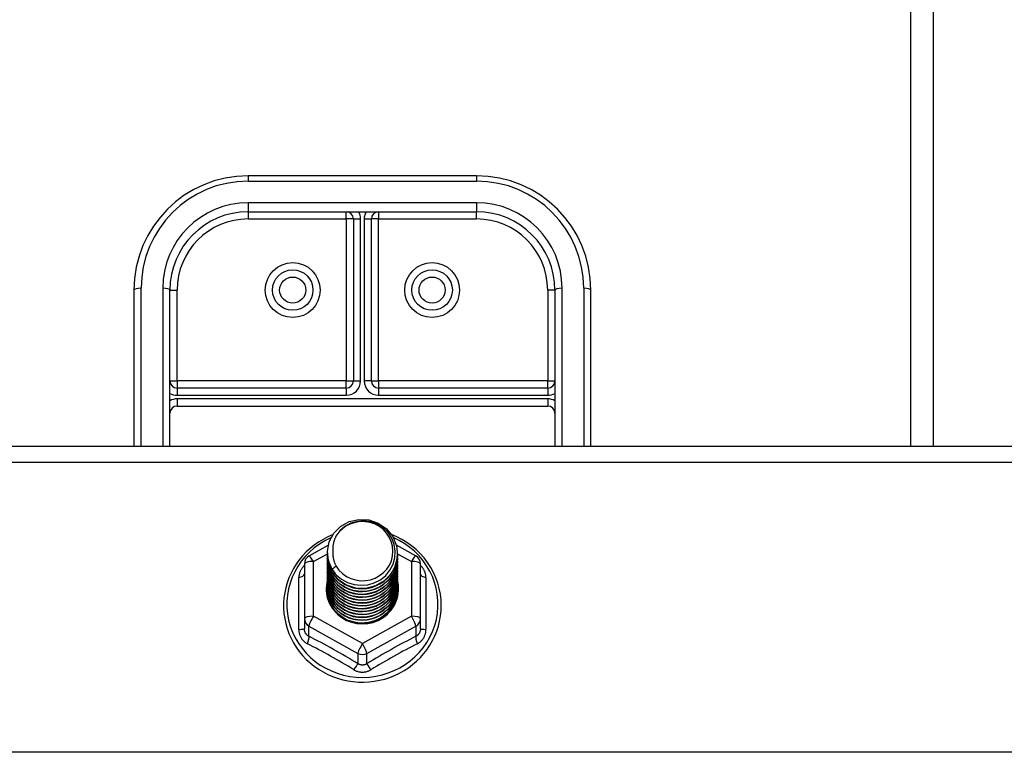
# Model space of a CAD drawing. Header units: inches. Extents: x 48.1 to 120.1, y 31.5 to 55.7.
# Tile 71 of 85: x 111.1 to 115.4, y 41 to 44.2. Entities that reach past the tile are written whole.
import ezdxf

# ---------------------------------------------------------------- set-up
doc = ezdxf.new("R2010")
doc.units = ezdxf.units.IN
doc.header["$MEASUREMENT"] = 0
doc.layers.add('Visible Edges(ANSI)', color=7, linetype='Continuous', lineweight=25)
doc.layers.add('Visible Tangent Edges(ANSI)', color=7, linetype='Continuous', lineweight=25)

msp = doc.modelspace()

# ---------------------------------------------------------------- linework, layer by layer
at = {"layer": 'Visible Edges(ANSI)'}
for p, q in [((115.0538, 42.3362), (115.0538, 45.9505)), ((113.0538, 43.5191), (112.0538, 43.5191)), ((112.0538, 43.3616), (113.0538, 43.3616)), ((112.5145, 43.3301), (112.5145, 42.6219)), ((112.5932, 42.6219), (112.5932, 43.3301)), ((111.5538, 43.0191), (111.5538, 42.3362)), ((111.7113, 42.3362), (111.7113, 43.0191)), ((113.3963, 43.0191), (113.3963, 42.3362)), ((113.5538, 42.3362), (113.5538, 43.0191)), ((112.483, 42.5905), (111.7428, 42.5905)), ((113.3649, 42.5905), (112.6247, 42.5905)), ((111.7428, 42.5117), (113.3649, 42.5117)), ((64.5538, 42.3362), (118.5538, 42.3362)), ((112.3201, 41.8561), (112.404, 41.9029)), ((112.7021, 41.9038), (112.7876, 41.8561)), ((112.4003, 41.8705), (112.4003, 41.8709)), ((112.4003, 41.8579), (112.4003, 41.8583)), ((112.4003, 41.8454), (112.4003, 41.8458)), ((112.7074, 41.8642), (112.7074, 41.8646)), ((112.7074, 41.8517), (112.7074, 41.8521)), ((112.2999, 41.8217), (112.2999, 41.5821)), ((112.4003, 41.8328), (112.4003, 41.8333)), ((112.4003, 41.8203), (112.4003, 41.8207)), ((112.4003, 41.8078), (112.4003, 41.8082)), ((112.7074, 41.8391), (112.7074, 41.8395)), ((112.7074, 41.8266), (112.7074, 41.827)), ((112.7074, 41.814), (112.7074, 41.8144)), ((112.8078, 41.5821), (112.8078, 41.8217)), ((112.4003, 41.7952), (112.4003, 41.7956)), ((112.4003, 41.7827), (112.4003, 41.7831)), ((112.4003, 41.7702), (112.4003, 41.7706)), ((112.7074, 41.8015), (112.7074, 41.8019)), ((112.7074, 41.789), (112.7074, 41.7894)), ((112.7074, 41.7764), (112.7074, 41.7768)), ((112.7074, 41.7639), (112.7074, 41.7643)), ((112.4003, 41.7576), (112.4003, 41.758)), ((112.4003, 41.7451), (112.4003, 41.7455)), ((112.4003, 41.7325), (112.4003, 41.7329)), ((112.4003, 41.72), (112.4003, 41.7204)), ((112.7074, 41.7513), (112.7074, 41.7518)), ((112.7074, 41.7388), (112.7074, 41.7392)), ((112.7074, 41.7263), (112.7074, 41.7267)), ((112.7074, 41.7137), (112.7074, 41.7141)), ((112.2999, 41.5821), (112.2999, 41.5373)), ((112.5346, 41.5634), (112.5341, 41.5606)), ((112.8078, 41.5373), (112.8078, 41.5821))]:
    msp.add_line(p, q, dxfattribs=at)
at = {"layer": 'Visible Edges(ANSI)', "flags": 128}
for points in [[(112.4212, 41.7971), (112.4048, 41.8357), (112.4004, 41.8772), (112.4085, 41.9181), (112.4283, 41.9552), (112.4584, 41.9854), (112.4961, 42.0061), (112.5385, 42.0157), (112.5821, 42.0133), (112.6235, 41.9991), (112.6592, 41.9742), (112.6864, 41.9406), (112.7029, 41.9008), (112.7072, 41.8582), (112.6992, 41.8161), (112.6794, 41.7779), (112.6494, 41.7466), (112.6117, 41.7247), (112.5693, 41.7139), (112.5256, 41.7151), (112.4843, 41.7282), (112.4485, 41.7519), (112.4213, 41.7844), (112.4048, 41.8229), (112.4004, 41.8644)], [(112.4398, 41.7725), (112.4626, 41.7537), (112.4887, 41.7395), (112.5173, 41.7306), (112.5472, 41.7274), (112.5771, 41.73), (112.606, 41.7383), (112.6326, 41.7521), (112.6558, 41.7708), (112.6746, 41.7936), (112.6883, 41.8197), (112.6961, 41.848), (112.6978, 41.8772), (112.6933, 41.9061), (112.6826, 41.9335), (112.6663, 41.9581), (112.6451, 41.9788), (112.6198, 41.9947), (112.5917, 42.005), (112.5619, 42.0092), (112.532, 42.0072), (112.5033, 41.9989), (112.4773, 41.9847), (112.4551, 41.9654), (112.438, 41.9418)], [(112.4235, 41.9483), (112.4023, 41.9391), (112.3817, 41.9285), (112.3619, 41.9165), (112.343, 41.9034), (112.325, 41.889), (112.3081, 41.8734), (112.2923, 41.8568), (112.2777, 41.8392), (112.2643, 41.8206), (112.2523, 41.8012), (112.2416, 41.7811), (112.2324, 41.7603), (112.2246, 41.7389), (112.2184, 41.7171), (112.2136, 41.6949), (112.2105, 41.6725), (112.2089, 41.6498), (112.2089, 41.6272), (112.2104, 41.6046), (112.2136, 41.5821), (112.2183, 41.5599), (112.2246, 41.5381), (112.2323, 41.5167), (112.2415, 41.4959), (112.2522, 41.4758), (112.2642, 41.4564), (112.2776, 41.4378), (112.2922, 41.4202), (112.308, 41.4035), (112.3249, 41.388), (112.3428, 41.3736), (112.3617, 41.3604), (112.3815, 41.3484), (112.4021, 41.3378), (112.4233, 41.3286), (112.4451, 41.3208), (112.4675, 41.3144), (112.4902, 41.3095), (112.5132, 41.3061), (112.5363, 41.3042), (112.5596, 41.3038), (112.5828, 41.3049), (112.6059, 41.3076), (112.6288, 41.3118), (112.6513, 41.3174), (112.6734, 41.3245), (112.6949, 41.333), (112.7159, 41.3429), (112.736, 41.3542), (112.7554, 41.3668), (112.7738, 41.3806), (112.7913, 41.3955), (112.8077, 41.4116), (112.8229, 41.4288), (112.8369, 41.4469), (112.8496, 41.4659), (112.8609, 41.4856), (112.8709, 41.5061), (112.8794, 41.5272), (112.8864, 41.5488), (112.8919, 41.5709), (112.8958, 41.5932), (112.8982, 41.6157), (112.899, 41.6384)], [(112.438, 41.9418), (112.4367, 41.9393), (112.4355, 41.9367), (112.4343, 41.9342), (112.4332, 41.9316), (112.4322, 41.929), (112.4312, 41.9263), (112.4303, 41.9237), (112.4294, 41.921), (112.4286, 41.9183), (112.4279, 41.9156), (112.4272, 41.9128), (112.4266, 41.9101), (112.426, 41.9073), (112.4255, 41.9046), (112.4251, 41.9018), (112.4247, 41.899), (112.4244, 41.8962), (112.4242, 41.8934), (112.424, 41.8906), (112.4239, 41.8878), (112.4238, 41.885), (112.4239, 41.8822), (112.424, 41.8794), (112.4241, 41.8766)], [(112.899, 41.6384), (112.898, 41.6634), (112.8951, 41.6883), (112.8903, 41.7129), (112.8836, 41.7371), (112.8751, 41.7607), (112.8648, 41.7836), (112.8527, 41.8057), (112.839, 41.8269), (112.8237, 41.847), (112.8069, 41.8659), (112.7887, 41.8836), (112.7692, 41.8999), (112.7485, 41.9147), (112.7268, 41.928), (112.7041, 41.9397), (112.6805, 41.9497)], [(112.4003, 41.8705), (112.4004, 41.866), (112.4006, 41.8615), (112.4009, 41.857), (112.4014, 41.8526), (112.4021, 41.8482), (112.4029, 41.8437), (112.4038, 41.8394), (112.4049, 41.835), (112.4061, 41.8307), (112.4074, 41.8264), (112.4089, 41.8221), (112.4105, 41.8179), (112.4123, 41.8138), (112.4141, 41.8097), (112.4162, 41.8056), (112.4183, 41.8017), (112.4206, 41.7978), (112.423, 41.7939), (112.4255, 41.7901), (112.4281, 41.7864), (112.4309, 41.7828), (112.4337, 41.7793), (112.4367, 41.7758), (112.4398, 41.7725)], [(112.4003, 41.8579), (112.4016, 41.8388), (112.4055, 41.82), (112.412, 41.8019), (112.4209, 41.7847), (112.432, 41.7688), (112.4453, 41.7545), (112.4604, 41.742), (112.4771, 41.7314), (112.4951, 41.7231), (112.5141, 41.7171), (112.5338, 41.7136), (112.5538, 41.7126), (112.5739, 41.7141), (112.5936, 41.7182), (112.6126, 41.7247), (112.6306, 41.7335), (112.6473, 41.7446), (112.6624, 41.7576), (112.6756, 41.7725), (112.6868, 41.7889), (112.6957, 41.8066), (112.7021, 41.8252), (112.7061, 41.8445), (112.7074, 41.8642)], [(112.4003, 41.8454), (112.4016, 41.8263), (112.4055, 41.8075), (112.412, 41.7893), (112.4209, 41.7722), (112.432, 41.7563), (112.4453, 41.742), (112.4604, 41.7294), (112.4771, 41.7189), (112.4951, 41.7106), (112.5141, 41.7046), (112.5338, 41.701), (112.5538, 41.7), (112.5739, 41.7016), (112.5936, 41.7056), (112.6126, 41.7121), (112.6306, 41.721), (112.6473, 41.732), (112.6624, 41.7451), (112.6756, 41.76), (112.6868, 41.7764), (112.6957, 41.794), (112.7021, 41.8127), (112.7061, 41.832), (112.7074, 41.8517)], [(112.7072, 41.8581), (112.7067, 41.8379), (112.7034, 41.818), (112.6974, 41.7987), (112.6888, 41.7803), (112.6778, 41.7632), (112.6645, 41.7477), (112.6493, 41.734), (112.6323, 41.7224), (112.614, 41.7131), (112.5945, 41.7063), (112.5743, 41.702), (112.5537, 41.7005), (112.5332, 41.7015), (112.513, 41.7053), (112.4935, 41.7116), (112.4752, 41.7203), (112.4582, 41.7314), (112.443, 41.7446), (112.4298, 41.7596), (112.4188, 41.7761), (112.4102, 41.794), (112.4042, 41.8128), (112.4009, 41.8322), (112.4004, 41.8519)], [(112.7072, 41.8456), (112.7067, 41.8254), (112.7034, 41.8055), (112.6974, 41.7861), (112.6888, 41.7678), (112.6778, 41.7506), (112.6645, 41.7351), (112.6493, 41.7214), (112.6323, 41.7099), (112.614, 41.7006), (112.5945, 41.6938), (112.5743, 41.6895), (112.5537, 41.6879), (112.5332, 41.689), (112.513, 41.6927), (112.4935, 41.699), (112.4752, 41.7078), (112.4582, 41.7189), (112.443, 41.732), (112.4298, 41.747), (112.4188, 41.7636), (112.4102, 41.7815), (112.4042, 41.8003), (112.4009, 41.8197), (112.4004, 41.8393)], [(112.4241, 41.8766), (112.424, 41.8738), (112.4239, 41.871), (112.4239, 41.8682), (112.424, 41.8654), (112.4241, 41.8626), (112.4243, 41.8598), (112.4245, 41.857), (112.4248, 41.8542), (112.4252, 41.8515), (112.4257, 41.8487), (112.4262, 41.8459), (112.4267, 41.8432), (112.4274, 41.8404), (112.4281, 41.8377), (112.4288, 41.835), (112.4296, 41.8323), (112.4305, 41.8296), (112.4315, 41.827), (112.4325, 41.8243), (112.4335, 41.8217), (112.4346, 41.8191), (112.4358, 41.8166), (112.437, 41.814), (112.4383, 41.8115)], [(112.4003, 41.8328), (112.4016, 41.8137), (112.4055, 41.7949), (112.412, 41.7768), (112.4209, 41.7596), (112.432, 41.7438), (112.4453, 41.7294), (112.4604, 41.7169), (112.4771, 41.7063), (112.4951, 41.698), (112.5141, 41.692), (112.5338, 41.6885), (112.5538, 41.6875), (112.5739, 41.689), (112.5936, 41.6931), (112.6126, 41.6996), (112.6306, 41.7084), (112.6473, 41.7195), (112.6624, 41.7326), (112.6756, 41.7474), (112.6868, 41.7638), (112.6957, 41.7815), (112.7021, 41.8002), (112.7061, 41.8195), (112.7074, 41.8391)], [(112.4003, 41.8203), (112.4016, 41.8012), (112.4055, 41.7824), (112.412, 41.7643), (112.4209, 41.7471), (112.432, 41.7312), (112.4453, 41.7169), (112.4604, 41.7043), (112.4771, 41.6938), (112.4951, 41.6855), (112.5141, 41.6795), (112.5338, 41.676), (112.5538, 41.675), (112.5739, 41.6765), (112.5936, 41.6805), (112.6126, 41.687), (112.6306, 41.6959), (112.6473, 41.707), (112.6624, 41.72), (112.6756, 41.7349), (112.6868, 41.7513), (112.6957, 41.769), (112.7021, 41.7876), (112.7061, 41.8069), (112.7074, 41.8266)], [(112.4003, 41.8078), (112.4016, 41.7886), (112.4055, 41.7699), (112.412, 41.7517), (112.4209, 41.7346), (112.432, 41.7187), (112.4453, 41.7043), (112.4604, 41.6918), (112.4771, 41.6813), (112.4951, 41.6729), (112.5141, 41.667), (112.5338, 41.6634), (112.5538, 41.6624), (112.5739, 41.664), (112.5936, 41.668), (112.6126, 41.6745), (112.6306, 41.6834), (112.6473, 41.6944), (112.6624, 41.7075), (112.6756, 41.7223), (112.6868, 41.7388), (112.6957, 41.7564), (112.7021, 41.7751), (112.7061, 41.7944), (112.7074, 41.814)], [(112.7072, 41.833), (112.7067, 41.8129), (112.7034, 41.7929), (112.6974, 41.7736), (112.6888, 41.7552), (112.6778, 41.7381), (112.6645, 41.7226), (112.6493, 41.7089), (112.6323, 41.6973), (112.614, 41.688), (112.5945, 41.6812), (112.5743, 41.677), (112.5537, 41.6754), (112.5332, 41.6765), (112.513, 41.6802), (112.4935, 41.6865), (112.4752, 41.6953), (112.4582, 41.7063), (112.443, 41.7195), (112.4298, 41.7345), (112.4188, 41.7511), (112.4102, 41.7689), (112.4042, 41.7877), (112.4009, 41.8071), (112.4004, 41.8268)], [(112.7072, 41.8205), (112.7067, 41.8003), (112.7034, 41.7804), (112.6974, 41.7611), (112.6888, 41.7427), (112.6778, 41.7256), (112.6645, 41.71), (112.6493, 41.6964), (112.6323, 41.6848), (112.614, 41.6755), (112.5945, 41.6687), (112.5743, 41.6644), (112.5537, 41.6628), (112.5332, 41.6639), (112.513, 41.6676), (112.4935, 41.674), (112.4752, 41.6827), (112.4582, 41.6938), (112.443, 41.7069), (112.4298, 41.7219), (112.4188, 41.7385), (112.4102, 41.7564), (112.4042, 41.7752), (112.4009, 41.7946), (112.4004, 41.8142)], [(112.7072, 41.808), (112.7067, 41.7878), (112.7034, 41.7678), (112.6974, 41.7485), (112.6888, 41.7301), (112.6778, 41.713), (112.6645, 41.6975), (112.6493, 41.6838), (112.6323, 41.6722), (112.614, 41.663), (112.5945, 41.6561), (112.5743, 41.6519), (112.5537, 41.6503), (112.5332, 41.6514), (112.513, 41.6551), (112.4935, 41.6614), (112.4752, 41.6702), (112.4582, 41.6812), (112.443, 41.6944), (112.4298, 41.7094), (112.4188, 41.726), (112.4102, 41.7438), (112.4042, 41.7626), (112.4009, 41.7821), (112.4004, 41.8017)], [(112.4383, 41.8115), (112.4376, 41.8109), (112.4369, 41.8103), (112.4362, 41.8097), (112.4355, 41.8091), (112.4348, 41.8085), (112.434, 41.8079), (112.4333, 41.8073), (112.4326, 41.8067), (112.4319, 41.8061), (112.4312, 41.8055), (112.4305, 41.8049), (112.4298, 41.8043), (112.429, 41.8037), (112.4283, 41.8031), (112.4276, 41.8025), (112.4269, 41.8019), (112.4262, 41.8013), (112.4255, 41.8007), (112.4248, 41.8001), (112.424, 41.7995), (112.4233, 41.7989), (112.4226, 41.7983), (112.4219, 41.7977), (112.4212, 41.7971)], [(112.4003, 41.7952), (112.4016, 41.7761), (112.4055, 41.7573), (112.412, 41.7392), (112.4209, 41.722), (112.432, 41.7061), (112.4453, 41.6918), (112.4604, 41.6793), (112.4771, 41.6687), (112.4951, 41.6604), (112.5141, 41.6544), (112.5338, 41.6509), (112.5538, 41.6499), (112.5739, 41.6514), (112.5936, 41.6555), (112.6126, 41.662), (112.6306, 41.6708), (112.6473, 41.6819), (112.6624, 41.6949), (112.6756, 41.7098), (112.6868, 41.7262), (112.6957, 41.7439), (112.7021, 41.7625), (112.7061, 41.7819), (112.7074, 41.8015)], [(112.4003, 41.7827), (112.4016, 41.7636), (112.4055, 41.7448), (112.412, 41.7267), (112.4209, 41.7095), (112.432, 41.6936), (112.4453, 41.6793), (112.4604, 41.6667), (112.4771, 41.6562), (112.4951, 41.6479), (112.5141, 41.6419), (112.5338, 41.6384), (112.5538, 41.6373), (112.5739, 41.6389), (112.5936, 41.6429), (112.6126, 41.6494), (112.6306, 41.6583), (112.6473, 41.6693), (112.6624, 41.6824), (112.6756, 41.6973), (112.6868, 41.7137), (112.6957, 41.7314), (112.7021, 41.75), (112.7061, 41.7693), (112.7074, 41.789)], [(112.4003, 41.7702), (112.4016, 41.751), (112.4055, 41.7322), (112.412, 41.7141), (112.4209, 41.697), (112.432, 41.6811), (112.4453, 41.6667), (112.4604, 41.6542), (112.4771, 41.6437), (112.4951, 41.6353), (112.5141, 41.6293), (112.5338, 41.6258), (112.5538, 41.6248), (112.5739, 41.6263), (112.5936, 41.6304), (112.6126, 41.6369), (112.6306, 41.6457), (112.6473, 41.6568), (112.6624, 41.6699), (112.6756, 41.6847), (112.6868, 41.7011), (112.6957, 41.7188), (112.7021, 41.7375), (112.7061, 41.7568), (112.7074, 41.7764)], [(112.4003, 41.7576), (112.4016, 41.7385), (112.4055, 41.7197), (112.412, 41.7016), (112.4209, 41.6844), (112.432, 41.6685), (112.4453, 41.6542), (112.4604, 41.6416), (112.4771, 41.6311), (112.4951, 41.6228), (112.5141, 41.6168), (112.5338, 41.6133), (112.5538, 41.6123), (112.5739, 41.6138), (112.5936, 41.6179), (112.6126, 41.6244), (112.6306, 41.6332), (112.6473, 41.6443), (112.6624, 41.6573), (112.6756, 41.6722), (112.6868, 41.6886), (112.6957, 41.7063), (112.7021, 41.7249), (112.7061, 41.7442), (112.7074, 41.7639)], [(112.7072, 41.7954), (112.7067, 41.7752), (112.7034, 41.7553), (112.6974, 41.736), (112.6888, 41.7176), (112.6778, 41.7005), (112.6645, 41.685), (112.6493, 41.6713), (112.6323, 41.6597), (112.614, 41.6504), (112.5945, 41.6436), (112.5743, 41.6394), (112.5537, 41.6378), (112.5332, 41.6388), (112.513, 41.6426), (112.4935, 41.6489), (112.4752, 41.6576), (112.4582, 41.6687), (112.443, 41.6819), (112.4298, 41.6969), (112.4188, 41.7135), (112.4102, 41.7313), (112.4042, 41.7501), (112.4009, 41.7695), (112.4004, 41.7892)], [(112.7072, 41.7829), (112.7067, 41.7627), (112.7034, 41.7428), (112.6974, 41.7234), (112.6888, 41.7051), (112.6778, 41.688), (112.6645, 41.6724), (112.6493, 41.6587), (112.6323, 41.6472), (112.614, 41.6379), (112.5945, 41.6311), (112.5743, 41.6268), (112.5537, 41.6252), (112.5332, 41.6263), (112.513, 41.63), (112.4935, 41.6363), (112.4752, 41.6451), (112.4582, 41.6562), (112.443, 41.6693), (112.4298, 41.6843), (112.4188, 41.7009), (112.4102, 41.7188), (112.4042, 41.7376), (112.4009, 41.757), (112.4004, 41.7766)], [(112.7072, 41.7704), (112.7067, 41.7502), (112.7034, 41.7302), (112.6974, 41.7109), (112.6888, 41.6925), (112.6778, 41.6754), (112.6645, 41.6599), (112.6493, 41.6462), (112.6323, 41.6346), (112.614, 41.6253), (112.5945, 41.6185), (112.5743, 41.6143), (112.5537, 41.6127), (112.5332, 41.6138), (112.513, 41.6175), (112.4935, 41.6238), (112.4752, 41.6326), (112.4582, 41.6436), (112.443, 41.6568), (112.4298, 41.6718), (112.4188, 41.6884), (112.4102, 41.7062), (112.4042, 41.725), (112.4009, 41.7444), (112.4004, 41.7641)], [(112.4003, 41.7451), (112.4016, 41.726), (112.4055, 41.7072), (112.412, 41.689), (112.4209, 41.6719), (112.432, 41.656), (112.4453, 41.6417), (112.4604, 41.6291), (112.4771, 41.6186), (112.4951, 41.6103), (112.5141, 41.6043), (112.5338, 41.6007), (112.5538, 41.5997), (112.5739, 41.6013), (112.5936, 41.6053), (112.6126, 41.6118), (112.6306, 41.6207), (112.6473, 41.6317), (112.6624, 41.6448), (112.6756, 41.6596), (112.6868, 41.6761), (112.6957, 41.6937), (112.7021, 41.7124), (112.7061, 41.7317), (112.7074, 41.7513)], [(112.4003, 41.7325), (112.4016, 41.7134), (112.4055, 41.6946), (112.412, 41.6765), (112.4209, 41.6593), (112.432, 41.6435), (112.4453, 41.6291), (112.4604, 41.6166), (112.4771, 41.606), (112.4951, 41.5977), (112.5141, 41.5917), (112.5338, 41.5882), (112.5538, 41.5872), (112.5739, 41.5887), (112.5936, 41.5928), (112.6126, 41.5993), (112.6306, 41.6081), (112.6473, 41.6192), (112.6624, 41.6322), (112.6756, 41.6471), (112.6868, 41.6635), (112.6957, 41.6812), (112.7021, 41.6999), (112.7061, 41.7192), (112.7074, 41.7388)], [(112.4003, 41.72), (112.4016, 41.7009), (112.4055, 41.6821), (112.412, 41.664), (112.4209, 41.6468), (112.432, 41.6309), (112.4453, 41.6166), (112.4604, 41.604), (112.4771, 41.5935), (112.4951, 41.5852), (112.5141, 41.5792), (112.5338, 41.5757), (112.5538, 41.5747), (112.5739, 41.5762), (112.5936, 41.5802), (112.6126, 41.5867), (112.6306, 41.5956), (112.6473, 41.6066), (112.6624, 41.6197), (112.6756, 41.6346), (112.6868, 41.651), (112.6957, 41.6687), (112.7021, 41.6873), (112.7061, 41.7066), (112.7074, 41.7263)], [(112.7072, 41.7578), (112.7067, 41.7376), (112.7034, 41.7177), (112.6974, 41.6984), (112.6888, 41.68), (112.6778, 41.6629), (112.6645, 41.6473), (112.6493, 41.6337), (112.6323, 41.6221), (112.614, 41.6128), (112.5945, 41.606), (112.5743, 41.6017), (112.5537, 41.6001), (112.5332, 41.6012), (112.513, 41.605), (112.4935, 41.6113), (112.4752, 41.62), (112.4582, 41.6311), (112.443, 41.6442), (112.4298, 41.6593), (112.4188, 41.6758), (112.4102, 41.6937), (112.4042, 41.7125), (112.4009, 41.7319), (112.4004, 41.7515)], [(112.7072, 41.7453), (112.7067, 41.7251), (112.7034, 41.7052), (112.6974, 41.6858), (112.6888, 41.6674), (112.6778, 41.6503), (112.6645, 41.6348), (112.6493, 41.6211), (112.6323, 41.6095), (112.614, 41.6003), (112.5945, 41.5934), (112.5743, 41.5892), (112.5537, 41.5876), (112.5332, 41.5887), (112.513, 41.5924), (112.4935, 41.5987), (112.4752, 41.6075), (112.4582, 41.6186), (112.443, 41.6317), (112.4298, 41.6467), (112.4188, 41.6633), (112.4102, 41.6812), (112.4042, 41.7), (112.4009, 41.7194), (112.4004, 41.739)], [(112.7072, 41.7327), (112.7067, 41.7126), (112.7034, 41.6926), (112.6974, 41.6733), (112.6888, 41.6549), (112.6778, 41.6378), (112.6645, 41.6223), (112.6493, 41.6086), (112.6323, 41.597), (112.614, 41.5877), (112.5945, 41.5809), (112.5743, 41.5767), (112.5537, 41.5751), (112.5332, 41.5761), (112.513, 41.5799), (112.4935, 41.5862), (112.4752, 41.5949), (112.4582, 41.606), (112.443, 41.6192), (112.4298, 41.6342), (112.4188, 41.6508), (112.4102, 41.6686), (112.4042, 41.6874), (112.4009, 41.7068), (112.4004, 41.7265)], [(112.7072, 41.7202), (112.7071, 41.7048), (112.7053, 41.6895), (112.7019, 41.6745), (112.697, 41.6599), (112.6906, 41.6458), (112.6828, 41.6324), (112.6736, 41.6199), (112.6632, 41.6084), (112.6516, 41.5979), (112.639, 41.5886), (112.6255, 41.5807), (112.6113, 41.5741), (112.5964, 41.5689), (112.5812, 41.5653), (112.5656, 41.5631), (112.5499, 41.5625), (112.5342, 41.5635), (112.5188, 41.566), (112.5037, 41.57), (112.4891, 41.5755), (112.4753, 41.5824), (112.4622, 41.5906), (112.4501, 41.6001), (112.4391, 41.6107)], [(112.5341, 41.5606), (112.5255, 41.562), (112.5171, 41.5639), (112.5087, 41.5663), (112.5006, 41.5691), (112.4926, 41.5723), (112.4848, 41.5759), (112.4772, 41.58), (112.4698, 41.5844), (112.4628, 41.5893), (112.456, 41.5945), (112.4496, 41.6001), (112.4435, 41.606), (112.4377, 41.6122), (112.4323, 41.6188), (112.4273, 41.6256), (112.4227, 41.6327), (112.4186, 41.64), (112.4149, 41.6475), (112.4116, 41.6553), (112.4088, 41.6632), (112.4065, 41.6712), (112.4046, 41.6794), (112.4032, 41.6876), (112.4024, 41.6959)], [(112.5602, 41.5623), (112.57, 41.5631), (112.5797, 41.5646), (112.5892, 41.5666), (112.5987, 41.5692), (112.6079, 41.5724), (112.617, 41.5761), (112.6258, 41.5804), (112.6343, 41.5852), (112.6424, 41.5906), (112.6502, 41.5964), (112.6576, 41.6027), (112.6646, 41.6094), (112.6712, 41.6166), (112.6772, 41.6241), (112.6828, 41.632), (112.6879, 41.6403), (112.6924, 41.6488), (112.6963, 41.6576), (112.6996, 41.6666), (112.7024, 41.6758), (112.7046, 41.6851), (112.7061, 41.6946), (112.7071, 41.7041), (112.7074, 41.7137)]]:
    msp.add_lwpolyline(points, dxfattribs=at)
at = {"layer": 'Visible Edges(ANSI)'}
for centre in [(112.2487, 43.0191), (112.8589, 43.0191)]:
    msp.add_circle(centre, 0.0886, dxfattribs=at)
for centre, radius, start, end in [((112.0538, 43.0191), 0.5, 90, 180), ((113.0538, 43.0191), 0.5, 0, 90), ((112.0538, 43.0191), 0.3425, 90, 180), ((112.483, 43.3301), 0.0315, 0, 90), ((112.6247, 43.3301), 0.0315, 90, 180), ((113.0538, 43.0191), 0.3425, 0, 90), ((111.7428, 42.6219), 0.0315, 180, 270), ((112.483, 42.6219), 0.0315, 270, 0), ((112.6247, 42.6219), 0.0315, 180, 270), ((113.3649, 42.6219), 0.0315, 270, 0), ((111.7428, 42.4802), 0.0315, 90, 180), ((113.3649, 42.4802), 0.0315, 0, 90), ((112.3393, 41.8217), 0.0394, 119.1745, 180), ((112.7684, 41.8217), 0.0394, 0, 60.8255)]:
    msp.add_arc(centre, radius, start, end, dxfattribs=at)
for centre, major_axis, start_param, end_param in [((112.5538, 41.8769), (0.1339, 0), 3.671471, 8.899926), ((112.5538, 41.8719), (0.1535, 0), 3.669461, 3.875388), ((112.5538, 41.7119), (-0.1585, 0), 6.031366, 9.674843)]:
    msp.add_ellipse(centre, major_axis=major_axis, ratio=0.966998, start_param=start_param, end_param=end_param, dxfattribs=at)
at = {"layer": 'Visible Tangent Edges(ANSI)'}
for p, q in [((114.9548, 42.3362), (114.9548, 45.9505)), ((112.0538, 43.5191), (112.0538, 43.4956)), ((112.0538, 43.4956), (113.0538, 43.4956)), ((113.0538, 43.5191), (113.0538, 43.4956)), ((113.0538, 43.4011), (112.0538, 43.4011)), ((112.0538, 43.4011), (112.0538, 43.3616)), ((113.0538, 43.4011), (113.0538, 43.3616)), ((112.0538, 43.3616), (112.0538, 43.3301)), ((112.483, 43.3301), (112.483, 43.3616)), ((112.6247, 43.3616), (112.6247, 43.3301)), ((113.0538, 43.3301), (113.0538, 43.3616)), ((112.0538, 43.3301), (112.483, 43.3301)), ((112.483, 43.3301), (112.483, 42.6219)), ((112.5145, 43.3301), (112.483, 43.3301)), ((112.5145, 43.3301), (112.546, 43.3301)), ((112.546, 42.6219), (112.546, 43.3301)), ((112.5617, 43.3301), (112.5617, 42.6219)), ((112.5617, 43.3301), (112.5932, 43.3301)), ((112.6247, 43.3301), (112.5932, 43.3301)), ((112.6247, 43.3301), (113.0538, 43.3301)), ((112.6247, 42.6219), (112.6247, 43.3301)), ((111.5853, 42.3362), (111.5853, 43.0271)), ((111.6798, 43.0271), (111.6798, 42.3362)), ((111.7113, 43.0191), (111.7428, 43.0191)), ((111.7428, 42.6219), (111.7428, 43.0191)), ((113.3649, 43.0191), (113.3649, 42.6219)), ((113.3963, 43.0191), (113.3649, 43.0191)), ((113.4278, 42.3362), (113.4278, 43.0271)), ((113.5223, 43.0271), (113.5223, 42.3362)), ((111.7113, 42.6219), (111.7428, 42.6219)), ((112.483, 42.6219), (111.7428, 42.6219)), ((111.7428, 42.6219), (111.7428, 42.5905)), ((112.483, 42.5905), (112.483, 42.6219)), ((112.483, 42.6219), (112.5145, 42.6219)), ((112.5145, 42.6219), (112.546, 42.6219)), ((112.5932, 42.6219), (112.5617, 42.6219)), ((112.5932, 42.6219), (112.6247, 42.6219)), ((113.3649, 42.6219), (112.6247, 42.6219)), ((112.6247, 42.6219), (112.6247, 42.5905)), ((113.3649, 42.6219), (113.3963, 42.6219)), ((113.3649, 42.5905), (113.3649, 42.6219)), ((111.7428, 42.5905), (111.7428, 42.559)), ((112.483, 42.5905), (112.483, 42.559)), ((112.6247, 42.5905), (112.6247, 42.559)), ((113.3649, 42.5905), (113.3649, 42.559)), ((111.7428, 42.559), (112.483, 42.559)), ((111.7428, 42.5432), (111.7428, 42.5117)), ((113.3649, 42.5432), (111.7428, 42.5432)), ((112.6247, 42.559), (113.3649, 42.559)), ((113.3649, 42.5432), (113.3649, 42.5117)), ((64.5538, 42.2665), (118.5538, 42.2665)), ((112.3393, 41.8317), (112.4004, 41.8658)), ((112.7074, 41.8658), (112.7684, 41.8317)), ((112.3393, 41.5921), (112.3393, 41.8317)), ((112.7684, 41.8317), (112.7684, 41.5921)), ((112.2757, 41.5344), (112.2757, 41.7616)), ((112.832, 41.7616), (112.832, 41.5344)), ((112.5538, 41.4723), (112.3393, 41.5921)), ((112.7684, 41.5921), (112.5538, 41.4723)), ((112.3196, 41.5491), (112.5341, 41.4293)), ((112.3196, 41.5043), (112.3196, 41.5491)), ((112.5735, 41.4293), (112.7881, 41.5491)), ((112.7881, 41.5491), (112.7881, 41.5043)), ((112.5341, 41.4293), (112.5341, 41.3845)), ((112.5735, 41.3845), (112.5735, 41.4293)), ((118.5538, 40.9968), (64.5538, 40.9968))]:
    msp.add_line(p, q, dxfattribs=at)
at = {"layer": 'Visible Tangent Edges(ANSI)', "flags": 128}
for points in [[(112.2999, 41.8142), (112.298, 41.8124), (112.2962, 41.8106), (112.2945, 41.8087), (112.2928, 41.8068), (112.2912, 41.8048), (112.2896, 41.8027), (112.2882, 41.8006), (112.2868, 41.7985), (112.2854, 41.7964), (112.2842, 41.7942), (112.283, 41.7919), (112.2819, 41.7897), (112.2809, 41.7874), (112.28, 41.7851), (112.2792, 41.7828), (112.2785, 41.7805), (112.2778, 41.7781), (112.2772, 41.7757), (112.2768, 41.7734), (112.2764, 41.771), (112.2761, 41.7686), (112.2758, 41.7663), (112.2757, 41.7639), (112.2757, 41.7616)], [(112.832, 41.7616), (112.832, 41.7639), (112.8318, 41.7663), (112.8316, 41.7686), (112.8313, 41.771), (112.8309, 41.7734), (112.8304, 41.7757), (112.8298, 41.7781), (112.8292, 41.7805), (112.8284, 41.7828), (112.8276, 41.7851), (112.8267, 41.7874), (112.8257, 41.7897), (112.8246, 41.7919), (112.8235, 41.7942), (112.8222, 41.7964), (112.8209, 41.7985), (112.8195, 41.8006), (112.818, 41.8027), (112.8165, 41.8048), (112.8149, 41.8068), (112.8132, 41.8087), (112.8115, 41.8106), (112.8096, 41.8124), (112.8078, 41.8142)], [(112.2757, 41.5344), (112.2757, 41.5311), (112.2759, 41.5278), (112.2763, 41.5246), (112.2768, 41.5214), (112.2774, 41.5182), (112.2782, 41.515), (112.2791, 41.5119), (112.2802, 41.5089), (112.2813, 41.5059), (112.2827, 41.503), (112.2841, 41.5001), (112.2857, 41.4973), (112.2874, 41.4946), (112.2892, 41.492), (112.2911, 41.4895), (112.2932, 41.4871), (112.2953, 41.4848), (112.2976, 41.4825), (112.3, 41.4805), (112.3024, 41.4785), (112.305, 41.4766), (112.3076, 41.4749), (112.3102, 41.4733), (112.313, 41.4718)], [(112.3196, 41.5043), (112.3181, 41.505), (112.3167, 41.5058), (112.3153, 41.5066), (112.314, 41.5076), (112.3127, 41.5086), (112.3115, 41.5096), (112.3103, 41.5107), (112.3091, 41.5119), (112.3081, 41.5132), (112.307, 41.5145), (112.3061, 41.5159), (112.3052, 41.5173), (112.3043, 41.5187), (112.3036, 41.5203), (112.3029, 41.5218), (112.3023, 41.5234), (112.3017, 41.5251), (112.3012, 41.5267), (112.3008, 41.5284), (112.3005, 41.5302), (112.3002, 41.5319), (112.3, 41.5337), (112.2999, 41.5355), (112.2999, 41.5373)], [(112.8078, 41.5373), (112.8077, 41.5355), (112.8076, 41.5337), (112.8074, 41.5319), (112.8072, 41.5302), (112.8068, 41.5284), (112.8064, 41.5267), (112.8059, 41.5251), (112.8054, 41.5234), (112.8048, 41.5218), (112.8041, 41.5203), (112.8033, 41.5187), (112.8025, 41.5173), (112.8016, 41.5159), (112.8006, 41.5145), (112.7996, 41.5132), (112.7985, 41.5119), (112.7974, 41.5107), (112.7962, 41.5096), (112.795, 41.5086), (112.7937, 41.5076), (112.7923, 41.5066), (112.7909, 41.5058), (112.7895, 41.505), (112.7881, 41.5043)], [(112.7947, 41.4718), (112.7974, 41.4733), (112.8001, 41.4749), (112.8027, 41.4766), (112.8052, 41.4785), (112.8077, 41.4805), (112.8101, 41.4825), (112.8123, 41.4848), (112.8145, 41.4871), (112.8165, 41.4895), (112.8184, 41.492), (112.8203, 41.4946), (112.822, 41.4973), (112.8235, 41.5001), (112.825, 41.503), (112.8263, 41.5059), (112.8275, 41.5089), (112.8285, 41.5119), (112.8295, 41.515), (112.8302, 41.5182), (112.8309, 41.5214), (112.8314, 41.5246), (112.8317, 41.5278), (112.8319, 41.5311), (112.832, 41.5344)], [(112.5735, 41.3845), (112.572, 41.3836), (112.5705, 41.3827), (112.5689, 41.3819), (112.5673, 41.3812), (112.5657, 41.3806), (112.5641, 41.38), (112.5624, 41.3795), (112.5607, 41.3792), (112.559, 41.3789), (112.5573, 41.3786), (112.5556, 41.3785), (112.5538, 41.3785), (112.5521, 41.3785), (112.5504, 41.3786), (112.5487, 41.3788), (112.547, 41.3791), (112.5453, 41.3795), (112.5436, 41.38), (112.542, 41.3806), (112.5403, 41.3812), (112.5387, 41.3819), (112.5372, 41.3827), (112.5356, 41.3836), (112.5341, 41.3845)], [(112.5165, 41.3582), (112.5193, 41.3566), (112.5222, 41.355), (112.5252, 41.3537), (112.5282, 41.3524), (112.5313, 41.3513), (112.5345, 41.3503), (112.5376, 41.3495), (112.5408, 41.3488), (112.5441, 41.3483), (112.5473, 41.3479), (112.5506, 41.3477), (112.5539, 41.3476), (112.5571, 41.3477), (112.5604, 41.3479), (112.5637, 41.3483), (112.5669, 41.3488), (112.5701, 41.3495), (112.5732, 41.3503), (112.5764, 41.3513), (112.5795, 41.3524), (112.5825, 41.3537), (112.5855, 41.3551), (112.5883, 41.3566), (112.5912, 41.3582)]]:
    msp.add_lwpolyline(points, dxfattribs=at)
at = {"layer": 'Visible Tangent Edges(ANSI)'}
for centre, radius in [((112.2487, 43.0191), 0.1201), ((112.8589, 43.0191), 0.1201), ((112.2487, 43.0191), 0.0571), ((112.8589, 43.0191), 0.0571)]:
    msp.add_circle(centre, radius, dxfattribs=at)
for centre, radius, start, end in [((112.0538, 43.0271), 0.4685, 90, 180), ((113.0538, 43.0271), 0.4685, 0, 90), ((112.0538, 43.0271), 0.374, 90, 180), ((113.0538, 43.0271), 0.374, 0, 90), ((112.483, 43.3301), 0.063, 0, 30), ((112.6247, 43.3301), 0.063, 150, 180), ((112.0538, 43.0191), 0.311, 90, 180), ((113.0538, 43.0191), 0.311, 0, 90), ((112.483, 42.6219), 0.063, 270, 0), ((112.6247, 42.6219), 0.063, 180, 270), ((111.7428, 42.6219), 0.063, 240, 270), ((111.7428, 42.4802), 0.063, 90, 120), ((113.3649, 42.6219), 0.063, 270, 300), ((113.3649, 42.4802), 0.063, 60, 90)]:
    msp.add_arc(centre, radius, start, end, dxfattribs=at)
for centre, major_axis, ratio, start_param, end_param in [((111.5853, 43.0191), (-0.0315, 0), 0.254784, 4.712389, 6.283185), ((111.6798, 43.0191), (0.0315, 0), 0.254784, 0, 1.570796), ((113.4278, 43.0191), (-0.0315, 0), 0.254784, 4.712389, 6.283185), ((113.5223, 43.0191), (0.0315, 0), 0.254784, 0, 1.570796), ((112.5538, 41.6444), (0.3308, 0), 0.966998, 2.000874, 7.433991), ((112.3393, 41.8217), (-0.0192, 0.0344), 0.127392, 4.936728, 6.283185), ((112.7684, 41.8217), (0.0192, 0.0344), 0.127392, 0, 1.346458), ((112.3393, 41.8217), (-0.0394, 0), 0.254784, 4.712389, 6.283185), ((112.7684, 41.8217), (0.0394, 0), 0.254784, 0, 1.570796), ((112.2605, 41.7769), (0.0394, 0), 0.420933, 5.107073, 6.283185), ((112.8471, 41.7769), (-0.0394, 0), 0.420933, 0, 1.176113), ((112.3393, 41.5821), (-0.0394, 0), 0.254784, 4.712389, 6.283185), ((112.3393, 41.5821), (-0.0192, -0.0344), 0.127392, 4.48805, 6.058847), ((112.7684, 41.5821), (0.0394, 0), 0.254784, 0, 1.570796), ((112.7684, 41.5821), (0.0192, -0.0344), 0.127392, 0.224339, 1.795135), ((112.3393, 41.5821), (-0.0394, 0), 0.966998, 0, 1.047198), ((112.7684, 41.5821), (0.0394, 0), 0.966998, 5.235988, 6.283185), ((112.2605, 41.5373), (0.0394, 0), 0.080687, 5.107073, 6.283185), ((112.2999, 41.4713), (0.0178, 0.0351), 0.295528, 4.874003, 6.050115), ((112.4269, 41.2678), (-0.6046, 0.361), 0.220649, 4.666525, 5.020223), ((112.6808, 41.2678), (-0.6046, -0.361), 0.220649, 4.404555, 4.758253), ((112.8078, 41.4713), (-0.0178, 0.0351), 0.295528, 0.23307, 1.409183), ((112.8471, 41.5373), (-0.0394, 0), 0.080687, 0, 1.176113), ((112.4147, 41.2475), (0.5734, -0.3423), 0.220649, 1.524932, 1.878631), ((112.5538, 41.4623), (-0.0192, -0.0344), 0.127392, 4.48805, 6.058847), ((112.5538, 41.4623), (0.0192, -0.0344), 0.127392, 0.224339, 1.795135), ((112.6929, 41.2475), (0.5734, 0.3423), 0.220649, 1.262962, 1.61666), ((112.5538, 41.4623), (0.0394, 0), 0.966998, 4.18879, 5.235988), ((112.5145, 41.3516), (0.0205, 0.0336), 0.044718, 0.222707, 1.398819), ((112.5932, 41.3516), (-0.0205, 0.0336), 0.044718, 4.884366, 6.060479)]:
    msp.add_ellipse(centre, major_axis=major_axis, ratio=ratio, start_param=start_param, end_param=end_param, dxfattribs=at)

doc.saveas('drawing.dxf')
